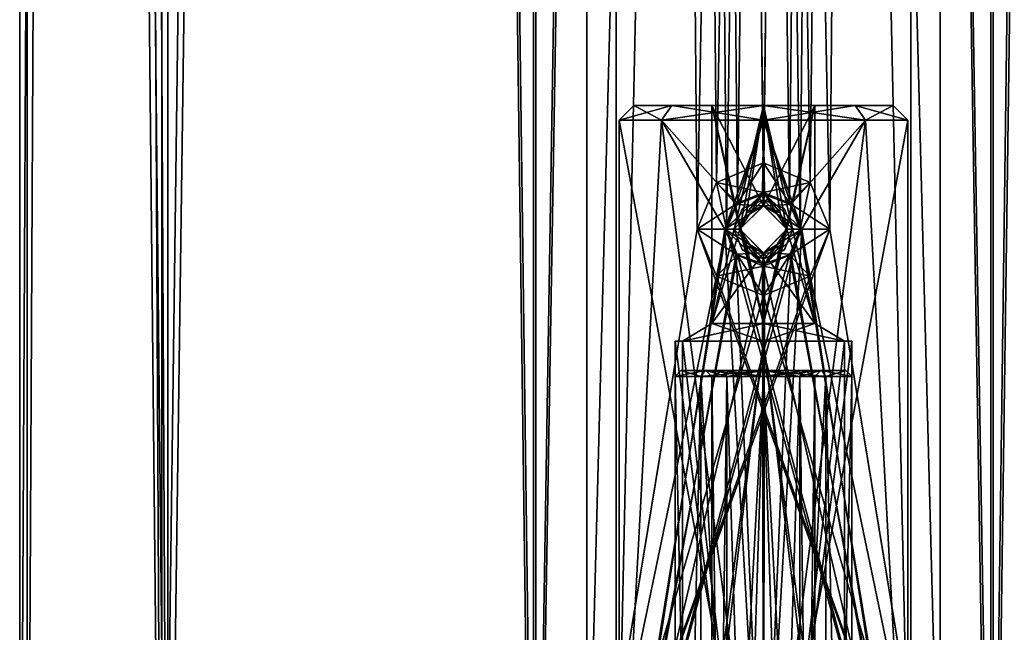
# Model space of a CAD drawing. Header units: millimetres. Extents: x -25 to 25, y -540 to 541.
# Tile 8 of 55: x -25 to 8, y -449 to -429. Entities that reach past the tile are written whole.
import ezdxf

# ---------------------------------------------------------------- set-up
doc = ezdxf.new("R2010")
doc.units = ezdxf.units.MM
doc.header["$LTSCALE"] = 33.374815
for name, color, linetype in [('10', 7, 'CONTINUOUS'), ('103', 7, 'CONTINUOUS'), ('104', 7, 'CONTINUOUS'), ('105', 7, 'CONTINUOUS'), ('106', 7, 'CONTINUOUS'), ('107', 7, 'CONTINUOUS'), ('112', 7, 'CONTINUOUS'), ('113', 7, 'CONTINUOUS'), ('114', 7, 'CONTINUOUS'), ('115', 7, 'CONTINUOUS'), ('13', 7, 'CONTINUOUS'), ('14', 7, 'CONTINUOUS'), ('17', 7, 'CONTINUOUS'), ('18', 7, 'CONTINUOUS'), ('2', 7, 'CONTINUOUS'), ('23', 7, 'CONTINUOUS'), ('24', 7, 'CONTINUOUS'), ('240', 7, 'CONTINUOUS'), ('241', 7, 'CONTINUOUS'), ('243', 7, 'CONTINUOUS'), ('244', 7, 'CONTINUOUS'), ('25', 7, 'CONTINUOUS'), ('26', 7, 'CONTINUOUS'), ('27', 7, 'CONTINUOUS'), ('28', 7, 'CONTINUOUS'), ('29', 7, 'CONTINUOUS'), ('3', 7, 'CONTINUOUS'), ('30', 7, 'CONTINUOUS'), ('31', 7, 'CONTINUOUS'), ('32', 7, 'CONTINUOUS'), ('33', 7, 'CONTINUOUS'), ('34', 7, 'CONTINUOUS'), ('35', 7, 'CONTINUOUS'), ('36', 7, 'CONTINUOUS'), ('37', 7, 'CONTINUOUS'), ('38', 7, 'CONTINUOUS'), ('39', 7, 'CONTINUOUS'), ('4', 7, 'CONTINUOUS'), ('40', 7, 'CONTINUOUS'), ('41', 7, 'CONTINUOUS'), ('42', 7, 'CONTINUOUS'), ('43', 7, 'CONTINUOUS'), ('44', 7, 'CONTINUOUS'), ('45', 7, 'CONTINUOUS'), ('46', 7, 'CONTINUOUS'), ('47', 7, 'CONTINUOUS'), ('48', 7, 'CONTINUOUS'), ('5', 7, 'CONTINUOUS'), ('7', 7, 'CONTINUOUS'), ('8', 7, 'CONTINUOUS'), ('9', 7, 'CONTINUOUS')]:
    doc.layers.add(name, color=color, linetype=linetype)

msp = doc.modelspace()

# ---------------------------------------------------------------- linework, layer by layer
at = {"layer": '10', "linetype": 'CONTINUOUS'}
for points in [[(-5, -458.5, -5), (5, 0, -5), (-5, 0, -5), (-5, -458.5, -5)], [(5, 0, -5), (-5, -458.5, -5), (-1.25, -435.7, -5), (5, 0, -5)], [(-0.884, -434.816, -5), (5, 0, -5), (-1.25, -435.7, -5), (-0.884, -434.816, -5)], [(0, -434.45, -5), (5, 0, -5), (-0.884, -434.816, -5), (0, -434.45, -5)], [(0.884, -434.816, -5), (5, 0, -5), (0, -434.45, -5), (0.884, -434.816, -5)], [(1.25, -435.7, -5), (5, 0, -5), (0.884, -434.816, -5), (1.25, -435.7, -5)], [(5, -458.5, -5), (5, 0, -5), (1.25, -435.7, -5), (5, -458.5, -5)], [(-5, -458.5, -5), (5, -458.5, -5), (1.25, -435.7, -5), (-5, -458.5, -5)], [(-5, -458.5, -5), (1.25, -435.7, -5), (0.884, -436.584, -5), (-5, -458.5, -5)], [(-1.25, -435.7, -5), (-5, -458.5, -5), (-0.884, -436.584, -5), (-1.25, -435.7, -5)], [(-0.884, -436.584, -5), (-5, -458.5, -5), (0, -436.95, -5), (-0.884, -436.584, -5)], [(0, -436.95, -5), (-5, -458.5, -5), (0.884, -436.584, -5), (0, -436.95, -5)]]:
    msp.add_3dface(points, dxfattribs=at)
at = {"layer": '103', "linetype": 'CONTINUOUS'}
for points in [[(-1.979, -440.5, -1.981), (-2.8, -440.5), (-1.379, -440.5, -1.378), (-1.979, -440.5, -1.981)], [(-2.8, -440.5), (-1.981, -440.5, 1.979), (-1.95, -440.5), (-2.8, -440.5)], [(-1.379, -440.5, -1.378), (-2.8, -440.5), (-1.95, -440.5), (-1.379, -440.5, -1.378)], [(0, -440.5, 2.8), (1.979, -440.5, 1.981), (-1.981, -440.5, 1.979), (0, -440.5, 2.8)], [(-1.981, -440.5, 1.979), (1.979, -440.5, 1.981), (0, -440.5, 1.95), (-1.981, -440.5, 1.979)], [(-1.95, -440.5), (-1.981, -440.5, 1.979), (-1.378, -440.5, 1.379), (-1.95, -440.5)], [(-1.378, -440.5, 1.379), (-1.981, -440.5, 1.979), (0, -440.5, 1.95), (-1.378, -440.5, 1.379)], [(0, -440.5, -2.8), (-1.979, -440.5, -1.981), (1.981, -440.5, -1.979), (0, -440.5, -2.8)], [(1.981, -440.5, -1.979), (-1.979, -440.5, -1.981), (0, -440.5, -1.95), (1.981, -440.5, -1.979)], [(0, -440.5, -1.95), (-1.979, -440.5, -1.981), (-1.379, -440.5, -1.378), (0, -440.5, -1.95)], [(1.378, -440.5, -1.379), (1.981, -440.5, -1.979), (0, -440.5, -1.95), (1.378, -440.5, -1.379)], [(0, -440.5, 1.95), (1.979, -440.5, 1.981), (1.379, -440.5, 1.378), (0, -440.5, 1.95)], [(1.95, -440.5), (1.981, -440.5, -1.979), (1.378, -440.5, -1.379), (1.95, -440.5)], [(1.979, -440.5, 1.981), (2.8, -440.5), (1.379, -440.5, 1.378), (1.979, -440.5, 1.981)], [(2.8, -440.5), (1.95, -440.5), (1.379, -440.5, 1.378), (2.8, -440.5)], [(2.8, -440.5), (1.981, -440.5, -1.979), (1.95, -440.5), (2.8, -440.5)]]:
    msp.add_3dface(points, dxfattribs=at)
at = {"layer": '104', "linetype": 'CONTINUOUS'}
for points in [[(-2.8, -440.5), (-1.979, -440.5, -1.981), (-3, -440.7), (-2.8, -440.5)], [(-3, -440.7), (-1.979, -440.5, -1.981), (-2.121, -440.7, -2.121), (-3, -440.7)], [(-1.979, -440.5, -1.981), (0, -440.5, -2.8), (-2.121, -440.7, -2.121), (-1.979, -440.5, -1.981)], [(-2.121, -440.7, -2.121), (0, -440.5, -2.8), (0, -440.7, -3), (-2.121, -440.7, -2.121)], [(0, -440.5, -2.8), (1.981, -440.5, -1.979), (0, -440.7, -3), (0, -440.5, -2.8)], [(0, -440.7, -3), (1.981, -440.5, -1.979), (2.121, -440.7, -2.121), (0, -440.7, -3)], [(1.981, -440.5, -1.979), (2.8, -440.5), (2.121, -440.7, -2.121), (1.981, -440.5, -1.979)], [(2.121, -440.7, -2.121), (2.8, -440.5), (3, -440.7), (2.121, -440.7, -2.121)]]:
    msp.add_3dface(points, dxfattribs=at)
at = {"layer": '105', "linetype": 'CONTINUOUS'}
for points in [[(-2.8, -440.5), (-3, -440.7), (-2.121, -440.7, 2.121), (-2.8, -440.5)], [(-1.981, -440.5, 1.979), (-2.8, -440.5), (-2.121, -440.7, 2.121), (-1.981, -440.5, 1.979)], [(0, -440.7, 3), (-1.981, -440.5, 1.979), (-2.121, -440.7, 2.121), (0, -440.7, 3)], [(0, -440.5, 2.8), (-1.981, -440.5, 1.979), (0, -440.7, 3), (0, -440.5, 2.8)], [(1.979, -440.5, 1.981), (0, -440.5, 2.8), (2.121, -440.7, 2.121), (1.979, -440.5, 1.981)], [(2.121, -440.7, 2.121), (0, -440.5, 2.8), (0, -440.7, 3), (2.121, -440.7, 2.121)], [(2.8, -440.5), (1.979, -440.5, 1.981), (3, -440.7), (2.8, -440.5)], [(3, -440.7), (1.979, -440.5, 1.981), (2.121, -440.7, 2.121), (3, -440.7)]]:
    msp.add_3dface(points, dxfattribs=at)
at = {"layer": '106', "linetype": 'CONTINUOUS'}
for points in [[(-2.121, -440.7, 2.121), (-3, -440.7), (-2.121, -480.3, 2.121), (-2.121, -440.7, 2.121)], [(-2.121, -480.3, 2.121), (-3, -440.7), (-3, -480.3), (-2.121, -480.3, 2.121)], [(0, -440.7, 3), (-2.121, -440.7, 2.121), (0, -480.3, 3), (0, -440.7, 3)], [(0, -480.3, 3), (-2.121, -440.7, 2.121), (-2.121, -480.3, 2.121), (0, -480.3, 3)], [(2.121, -440.7, 2.121), (0, -440.7, 3), (2.121, -480.3, 2.121), (2.121, -440.7, 2.121)], [(2.121, -480.3, 2.121), (0, -440.7, 3), (0, -480.3, 3), (2.121, -480.3, 2.121)], [(3, -440.7), (2.121, -440.7, 2.121), (3, -480.3), (3, -440.7)], [(3, -480.3), (2.121, -440.7, 2.121), (2.121, -480.3, 2.121), (3, -480.3)]]:
    msp.add_3dface(points, dxfattribs=at)
at = {"layer": '107', "linetype": 'CONTINUOUS'}
for points in [[(-3, -440.7), (-2.121, -440.7, -2.121), (-3, -480.3), (-3, -440.7)], [(-3, -480.3), (-2.121, -440.7, -2.121), (-2.121, -480.3, -2.121), (-3, -480.3)], [(-2.121, -440.7, -2.121), (0, -440.7, -3), (-2.121, -480.3, -2.121), (-2.121, -440.7, -2.121)], [(-2.121, -480.3, -2.121), (0, -440.7, -3), (0, -480.3, -3), (-2.121, -480.3, -2.121)], [(0, -440.7, -3), (2.121, -440.7, -2.121), (0, -480.3, -3), (0, -440.7, -3)], [(0, -480.3, -3), (2.121, -440.7, -2.121), (2.121, -480.3, -2.121), (0, -480.3, -3)], [(2.121, -440.7, -2.121), (3, -440.7), (2.121, -480.3, -2.121), (2.121, -440.7, -2.121)], [(3, -440.7), (3, -480.3), (2.121, -480.3, -2.121), (3, -440.7)]]:
    msp.add_3dface(points, dxfattribs=at)
at = {"layer": '112', "linetype": 'CONTINUOUS'}
for points in [[(-1.75, -480.3), (-1.237, -480.3, -1.237), (-1.75, -440.7), (-1.75, -480.3)], [(-1.75, -440.7), (-1.237, -480.3, -1.237), (-1.237, -440.7, -1.237), (-1.75, -440.7)], [(-1.237, -480.3, -1.237), (0, -480.3, -1.75), (-1.237, -440.7, -1.237), (-1.237, -480.3, -1.237)], [(0, -480.3, -1.75), (0, -440.7, -1.75), (-1.237, -440.7, -1.237), (0, -480.3, -1.75)], [(0, -480.3, -1.75), (1.237, -480.3, -1.237), (0, -440.7, -1.75), (0, -480.3, -1.75)], [(0, -440.7, -1.75), (1.237, -480.3, -1.237), (1.237, -440.7, -1.237), (0, -440.7, -1.75)], [(1.237, -480.3, -1.237), (1.75, -480.3), (1.237, -440.7, -1.237), (1.237, -480.3, -1.237)], [(1.237, -440.7, -1.237), (1.75, -480.3), (1.75, -440.7), (1.237, -440.7, -1.237)]]:
    msp.add_3dface(points, dxfattribs=at)
at = {"layer": '113', "linetype": 'CONTINUOUS'}
for points in [[(-1.379, -440.5, -1.378), (-1.95, -440.5), (-1.237, -440.7, -1.237), (-1.379, -440.5, -1.378)], [(-1.95, -440.5), (-1.75, -440.7), (-1.237, -440.7, -1.237), (-1.95, -440.5)], [(0, -440.5, -1.95), (-1.379, -440.5, -1.378), (0, -440.7, -1.75), (0, -440.5, -1.95)], [(0, -440.7, -1.75), (-1.379, -440.5, -1.378), (-1.237, -440.7, -1.237), (0, -440.7, -1.75)], [(1.378, -440.5, -1.379), (0, -440.5, -1.95), (1.237, -440.7, -1.237), (1.378, -440.5, -1.379)], [(0, -440.5, -1.95), (0, -440.7, -1.75), (1.237, -440.7, -1.237), (0, -440.5, -1.95)], [(1.378, -440.5, -1.379), (1.237, -440.7, -1.237), (1.75, -440.7), (1.378, -440.5, -1.379)], [(1.95, -440.5), (1.378, -440.5, -1.379), (1.75, -440.7), (1.95, -440.5)]]:
    msp.add_3dface(points, dxfattribs=at)
at = {"layer": '114', "linetype": 'CONTINUOUS'}
for points in [[(-1.95, -440.5), (-1.378, -440.5, 1.379), (-1.75, -440.7), (-1.95, -440.5)], [(-1.75, -440.7), (-1.378, -440.5, 1.379), (-1.237, -440.7, 1.237), (-1.75, -440.7)], [(-1.378, -440.5, 1.379), (0, -440.5, 1.95), (-1.237, -440.7, 1.237), (-1.378, -440.5, 1.379)], [(-1.237, -440.7, 1.237), (0, -440.5, 1.95), (0, -440.7, 1.75), (-1.237, -440.7, 1.237)], [(0, -440.5, 1.95), (1.379, -440.5, 1.378), (0, -440.7, 1.75), (0, -440.5, 1.95)], [(0, -440.7, 1.75), (1.379, -440.5, 1.378), (1.237, -440.7, 1.237), (0, -440.7, 1.75)], [(1.379, -440.5, 1.378), (1.95, -440.5), (1.237, -440.7, 1.237), (1.379, -440.5, 1.378)], [(1.95, -440.5), (1.75, -440.7), (1.237, -440.7, 1.237), (1.95, -440.5)]]:
    msp.add_3dface(points, dxfattribs=at)
at = {"layer": '115', "linetype": 'CONTINUOUS'}
for points in [[(-1.237, -480.3, 1.237), (-1.75, -480.3), (-1.237, -440.7, 1.237), (-1.237, -480.3, 1.237)], [(-1.75, -480.3), (-1.75, -440.7), (-1.237, -440.7, 1.237), (-1.75, -480.3)], [(0, -480.3, 1.75), (-1.237, -480.3, 1.237), (0, -440.7, 1.75), (0, -480.3, 1.75)], [(-1.237, -480.3, 1.237), (-1.237, -440.7, 1.237), (0, -440.7, 1.75), (-1.237, -480.3, 1.237)], [(1.237, -480.3, 1.237), (0, -480.3, 1.75), (1.237, -440.7, 1.237), (1.237, -480.3, 1.237)], [(0, -480.3, 1.75), (0, -440.7, 1.75), (1.237, -440.7, 1.237), (0, -480.3, 1.75)], [(1.75, -480.3), (1.237, -480.3, 1.237), (1.75, -440.7), (1.75, -480.3)], [(1.75, -440.7), (1.237, -480.3, 1.237), (1.237, -440.7, 1.237), (1.75, -440.7)]]:
    msp.add_3dface(points, dxfattribs=at)
at = {"layer": '13', "linetype": 'CONTINUOUS'}
for points in [[(-1.591, -434.109, -6), (0, -433.45, -6), (-0.884, -434.816, -5), (-1.591, -434.109, -6)], [(0, -433.45, -6), (0, -434.45, -5), (-0.884, -434.816, -5), (0, -433.45, -6)], [(0, -433.45, -6), (1.591, -434.109, -6), (0, -434.45, -5), (0, -433.45, -6)], [(-2.25, -435.7, -6), (-1.591, -434.109, -6), (-1.25, -435.7, -5), (-2.25, -435.7, -6)], [(-1.591, -434.109, -6), (-0.884, -434.816, -5), (-1.25, -435.7, -5), (-1.591, -434.109, -6)], [(1.591, -434.109, -6), (0.884, -434.816, -5), (0, -434.45, -5), (1.591, -434.109, -6)], [(1.591, -434.109, -6), (2.25, -435.7, -6), (0.884, -434.816, -5), (1.591, -434.109, -6)], [(2.25, -435.7, -6), (1.25, -435.7, -5), (0.884, -434.816, -5), (2.25, -435.7, -6)]]:
    msp.add_3dface(points, dxfattribs=at)
at = {"layer": '14', "linetype": 'CONTINUOUS'}
for points in [[(-1.591, -437.291, -6), (-2.25, -435.7, -6), (-0.884, -436.584, -5), (-1.591, -437.291, -6)], [(-2.25, -435.7, -6), (-1.25, -435.7, -5), (-0.884, -436.584, -5), (-2.25, -435.7, -6)], [(1.25, -435.7, -5), (1.591, -437.291, -6), (0.884, -436.584, -5), (1.25, -435.7, -5)], [(2.25, -435.7, -6), (1.591, -437.291, -6), (1.25, -435.7, -5), (2.25, -435.7, -6)], [(-1.591, -437.291, -6), (-0.884, -436.584, -5), (0, -436.95, -5), (-1.591, -437.291, -6)], [(1.591, -437.291, -6), (0, -437.95, -6), (0.884, -436.584, -5), (1.591, -437.291, -6)], [(0, -437.95, -6), (0, -436.95, -5), (0.884, -436.584, -5), (0, -437.95, -6)], [(0, -437.95, -6), (-1.591, -437.291, -6), (0, -436.95, -5), (0, -437.95, -6)]]:
    msp.add_3dface(points, dxfattribs=at)
at = {"layer": '17', "linetype": 'CONTINUOUS'}
for points in [[(0, -433.45, 6), (-1.591, -434.109, 6), (0, -434.45, 5), (0, -433.45, 6)], [(1.591, -434.109, 6), (0, -433.45, 6), (0.884, -434.816, 5), (1.591, -434.109, 6)], [(0, -433.45, 6), (0, -434.45, 5), (0.884, -434.816, 5), (0, -433.45, 6)], [(-1.591, -434.109, 6), (-2.25, -435.7, 6), (-0.884, -434.816, 5), (-1.591, -434.109, 6)], [(-1.591, -434.109, 6), (-0.884, -434.816, 5), (0, -434.45, 5), (-1.591, -434.109, 6)], [(1.591, -434.109, 6), (0.884, -434.816, 5), (1.25, -435.7, 5), (1.591, -434.109, 6)], [(2.25, -435.7, 6), (1.591, -434.109, 6), (1.25, -435.7, 5), (2.25, -435.7, 6)], [(-2.25, -435.7, 6), (-1.25, -435.7, 5), (-0.884, -434.816, 5), (-2.25, -435.7, 6)]]:
    msp.add_3dface(points, dxfattribs=at)
at = {"layer": '18', "linetype": 'CONTINUOUS'}
for points in [[(-2.25, -435.7, 6), (-1.591, -437.291, 6), (-1.25, -435.7, 5), (-2.25, -435.7, 6)], [(-1.25, -435.7, 5), (-1.591, -437.291, 6), (-0.884, -436.584, 5), (-1.25, -435.7, 5)], [(1.591, -437.291, 6), (2.25, -435.7, 6), (0.884, -436.584, 5), (1.591, -437.291, 6)], [(2.25, -435.7, 6), (1.25, -435.7, 5), (0.884, -436.584, 5), (2.25, -435.7, 6)], [(-1.591, -437.291, 6), (0, -437.95, 6), (-0.884, -436.584, 5), (-1.591, -437.291, 6)], [(0, -437.95, 6), (0, -436.95, 5), (-0.884, -436.584, 5), (0, -437.95, 6)], [(1.591, -437.291, 6), (0.884, -436.584, 5), (0, -436.95, 5), (1.591, -437.291, 6)], [(0, -437.95, 6), (1.591, -437.291, 6), (0, -436.95, 5), (0, -437.95, 6)]]:
    msp.add_3dface(points, dxfattribs=at)
at = {"layer": '2', "linetype": 'CONTINUOUS'}
for points in [[(6, -458.5, -6), (6, 0, -6), (6, -458.5, 6), (6, -458.5, -6)], [(6, -458.5, 6), (6, 0, -6), (6, 0, 6), (6, -458.5, 6)]]:
    msp.add_3dface(points, dxfattribs=at)
at = {"layer": '23', "linetype": 'CONTINUOUS'}
for points in [[(-4.9, -458.5), (0, -458.5, 4.9), (-4.9, -432), (-4.9, -458.5)], [(-4.9, -432), (0, -458.5, 4.9), (-3.465, -432, 3.465), (-4.9, -432)], [(-3.465, -432, 3.465), (0, -458.5, 4.9), (-1.307, -435.7, 4.723), (-3.465, -432, 3.465)], [(0, -432, 4.9), (-3.465, -432, 3.465), (-0.93, -434.857, 4.811), (0, -432, 4.9)], [(-3.465, -432, 3.465), (-1.307, -435.7, 4.723), (-0.93, -434.857, 4.811), (-3.465, -432, 3.465)], [(0.031, -434.5, 4.9), (0, -432, 4.9), (-0.93, -434.857, 4.811), (0.031, -434.5, 4.9)], [(3.465, -432, 3.465), (0, -432, 4.9), (1.307, -435.7, 4.723), (3.465, -432, 3.465)], [(1.307, -435.7, 4.723), (0, -432, 4.9), (0.031, -434.5, 4.9), (1.307, -435.7, 4.723)], [(4.9, -458.5), (3.465, -432, 3.465), (1.307, -435.7, 4.723), (4.9, -458.5)], [(3.465, -432, 3.465), (4.9, -458.5), (4.9, -432), (3.465, -432, 3.465)], [(-1.307, -435.7, 4.723), (0, -458.5, 4.9), (-0.031, -436.9, 4.9), (-1.307, -435.7, 4.723)], [(0.93, -436.543, 4.811), (4.9, -458.5), (1.307, -435.7, 4.723), (0.93, -436.543, 4.811)], [(-0.031, -436.9, 4.9), (0, -458.5, 4.9), (0.93, -436.543, 4.811), (-0.031, -436.9, 4.9)], [(0, -458.5, 4.9), (4.9, -458.5), (0.93, -436.543, 4.811), (0, -458.5, 4.9)]]:
    msp.add_3dface(points, dxfattribs=at)
at = {"layer": '24', "linetype": 'CONTINUOUS'}
for points in [[(-4.9, -432), (-3.465, -432, 3.465), (-4.4, -431.5), (-4.9, -432)], [(-4.4, -431.5), (-3.465, -432, 3.465), (-3.112, -431.5, 3.111), (-4.4, -431.5)], [(-3.465, -432, 3.465), (0, -432, 4.9), (-3.112, -431.5, 3.111), (-3.465, -432, 3.465)], [(0, -432, 4.9), (0, -431.5, 4.4), (-3.112, -431.5, 3.111), (0, -432, 4.9)], [(0, -432, 4.9), (3.465, -432, 3.465), (0, -431.5, 4.4), (0, -432, 4.9)], [(0, -431.5, 4.4), (3.465, -432, 3.465), (3.111, -431.5, 3.112), (0, -431.5, 4.4)], [(3.465, -432, 3.465), (4.9, -432), (3.111, -431.5, 3.112), (3.465, -432, 3.465)], [(3.111, -431.5, 3.112), (4.9, -432), (4.4, -431.5), (3.111, -431.5, 3.112)]]:
    msp.add_3dface(points, dxfattribs=at)
at = {"layer": '240', "linetype": 'CONTINUOUS'}
for points in [[(-20.225, -469.5, 14.695), (-25, -469.5, 0), (-20.225, 470.5, 14.695), (-20.225, -469.5, 14.695)], [(-20.225, 470.5, 14.695), (-25, -469.5, 0), (-25, 0.5, 0), (-20.225, 470.5, 14.695)], [(-7.725, -469.5, 23.777), (-20.225, -469.5, 14.695), (-7.725, 470.5, 23.777), (-7.725, -469.5, 23.777)], [(-20.225, -469.5, 14.695), (-20.225, 470.5, 14.695), (-7.725, 470.5, 23.777), (-20.225, -469.5, 14.695)], [(7.726, -469.5, 23.776), (-7.725, -469.5, 23.777), (7.725, 470.5, 23.776), (7.726, -469.5, 23.776)], [(-7.725, -469.5, 23.777), (-7.725, 470.5, 23.777), (7.725, 470.5, 23.776), (-7.725, -469.5, 23.777)], [(7.726, -469.5, 23.776), (7.725, 470.5, 23.776), (20.225, 470.5, 14.695), (7.726, -469.5, 23.776)], [(20.225, -469.5, 14.695), (7.726, -469.5, 23.776), (20.225, 470.5, 14.695), (20.225, -469.5, 14.695)]]:
    msp.add_3dface(points, dxfattribs=at)
at = {"layer": '241', "linetype": 'CONTINUOUS'}
for points in [[(-25, 470.5, 0), (-20.225, -469.5, -14.695), (-20.225, 470.5, -14.695), (-25, 470.5, 0)], [(-20.225, -469.5, -14.695), (-25, 470.5, 0), (-25, 0.5, 0), (-20.225, -469.5, -14.695)], [(-20.225, -469.5, -14.695), (-7.726, -469.5, -23.776), (-20.225, 470.5, -14.695), (-20.225, -469.5, -14.695)], [(-7.726, -469.5, -23.776), (-7.725, 470.5, -23.776), (-20.225, 470.5, -14.695), (-7.726, -469.5, -23.776)], [(-7.726, -469.5, -23.776), (7.725, -469.5, -23.777), (-7.725, 470.5, -23.776), (-7.726, -469.5, -23.776)], [(7.725, -469.5, -23.777), (7.725, 470.5, -23.777), (-7.725, 470.5, -23.776), (7.725, -469.5, -23.777)], [(7.725, -469.5, -23.777), (20.225, -469.5, -14.695), (7.725, 470.5, -23.777), (7.725, -469.5, -23.777)], [(20.225, -469.5, -14.695), (20.225, 470.5, -14.695), (7.725, 470.5, -23.777), (20.225, -469.5, -14.695)], [(-25, -469.5, 0), (-20.225, -469.5, -14.695), (-25, 0.5, 0), (-25, -469.5, 0)]]:
    msp.add_3dface(points, dxfattribs=at)
at = {"layer": '243', "linetype": 'CONTINUOUS'}
for points in [[(-20.428, -469.5, -14.842), (-25.25, -469.5, 0), (-20.428, 470.5, -14.842), (-20.428, -469.5, -14.842)], [(-20.428, 470.5, -14.842), (-25.25, -469.5, 0), (-25.25, 0.5, 0), (-20.428, 470.5, -14.842)], [(-7.803, -469.5, -24.014), (-20.428, -469.5, -14.842), (-7.803, 470.5, -24.014), (-7.803, -469.5, -24.014)], [(-7.803, 470.5, -24.014), (-20.428, -469.5, -14.842), (-20.428, 470.5, -14.842), (-7.803, 470.5, -24.014)], [(7.802, -469.5, -24.014), (-7.803, -469.5, -24.014), (7.802, 470.5, -24.014), (7.802, -469.5, -24.014)], [(7.802, 470.5, -24.014), (-7.803, -469.5, -24.014), (-7.803, 470.5, -24.014), (7.802, 470.5, -24.014)], [(20.427, -469.5, -14.842), (7.802, -469.5, -24.014), (20.427, 470.5, -14.842), (20.427, -469.5, -14.842)], [(20.427, 470.5, -14.842), (7.802, -469.5, -24.014), (7.802, 470.5, -24.014), (20.427, 470.5, -14.842)]]:
    msp.add_3dface(points, dxfattribs=at)
at = {"layer": '244', "linetype": 'CONTINUOUS'}
for points in [[(-20.427, -469.5, 14.842), (-25.25, 470.5, 0), (-25.25, 0.5, 0), (-20.427, -469.5, 14.842)], [(-25.25, 470.5, 0), (-20.427, -469.5, 14.842), (-20.427, 470.5, 14.842), (-25.25, 470.5, 0)], [(-20.427, -469.5, 14.842), (-7.802, -469.5, 24.014), (-20.427, 470.5, 14.842), (-20.427, -469.5, 14.842)], [(-20.427, 470.5, 14.842), (-7.802, -469.5, 24.014), (-7.802, 470.5, 24.014), (-20.427, 470.5, 14.842)], [(-7.802, -469.5, 24.014), (7.803, -469.5, 24.014), (-7.802, 470.5, 24.014), (-7.802, -469.5, 24.014)], [(-7.802, 470.5, 24.014), (7.803, -469.5, 24.014), (7.803, 470.5, 24.014), (-7.802, 470.5, 24.014)], [(7.803, -469.5, 24.014), (20.428, -469.5, 14.842), (7.803, 470.5, 24.014), (7.803, -469.5, 24.014)], [(7.803, 470.5, 24.014), (20.428, -469.5, 14.842), (20.428, 470.5, 14.842), (7.803, 470.5, 24.014)], [(-25.25, -469.5, 0), (-20.427, -469.5, 14.842), (-25.25, 0.5, 0), (-25.25, -469.5, 0)]]:
    msp.add_3dface(points, dxfattribs=at)
at = {"layer": '25', "linetype": 'CONTINUOUS'}
for points in [[(-4.4, -431.5), (-3.112, -431.5, 3.111), (-1.75, -431.5), (-4.4, -431.5)], [(-3.111, -431.5, -3.112), (-4.4, -431.5), (3.112, -431.5, -3.111), (-3.111, -431.5, -3.112)], [(3.112, -431.5, -3.111), (-4.4, -431.5), (-0.001, -431.5, -1.75), (3.112, -431.5, -3.111)], [(-0.001, -431.5, -1.75), (-4.4, -431.5), (-1.75, -431.5), (-0.001, -431.5, -1.75)], [(0, -431.5, 4.4), (3.111, -431.5, 3.112), (-3.112, -431.5, 3.111), (0, -431.5, 4.4)], [(3.111, -431.5, 3.112), (4.4, -431.5), (-3.112, -431.5, 3.111), (3.111, -431.5, 3.112)], [(-3.112, -431.5, 3.111), (4.4, -431.5), (0.001, -431.5, 1.75), (-3.112, -431.5, 3.111)], [(-1.75, -431.5), (-3.112, -431.5, 3.111), (0.001, -431.5, 1.75), (-1.75, -431.5)], [(0, -431.5, -4.4), (-3.111, -431.5, -3.112), (3.112, -431.5, -3.111), (0, -431.5, -4.4)], [(1.75, -431.5), (3.112, -431.5, -3.111), (-0.001, -431.5, -1.75), (1.75, -431.5)], [(4.4, -431.5), (1.75, -431.5), (0.001, -431.5, 1.75), (4.4, -431.5)], [(4.4, -431.5), (3.112, -431.5, -3.111), (1.75, -431.5), (4.4, -431.5)]]:
    msp.add_3dface(points, dxfattribs=at)
at = {"layer": '26', "linetype": 'CONTINUOUS'}
for points in [[(-0.001, -431.5, -1.75), (-1.75, -431.5), (-0.001, -434.9, -1.75), (-0.001, -431.5, -1.75)], [(-1.75, -431.5), (-0.8, -435.7, -1.556), (-0.001, -434.9, -1.75), (-1.75, -431.5)], [(-0.8, -435.7, -1.556), (-1.75, -431.5), (0, -438.899, -1.75), (-0.8, -435.7, -1.556)], [(0, -438.899, -1.75), (-1.75, -431.5), (-1.75, -438.899), (0, -438.899, -1.75)], [(1.75, -431.5), (-0.001, -431.5, -1.75), (1.75, -438.899), (1.75, -431.5)], [(-0.001, -431.5, -1.75), (-0.001, -434.9, -1.75), (0.574, -435.142, -1.653), (-0.001, -431.5, -1.75)], [(-0.001, -431.5, -1.75), (0.574, -435.142, -1.653), (0.8, -435.7, -1.556), (-0.001, -431.5, -1.75)], [(-0.001, -431.5, -1.75), (0.8, -435.7, -1.556), (1.75, -438.899), (-0.001, -431.5, -1.75)], [(-0.574, -436.257, -1.653), (-0.8, -435.7, -1.556), (0, -438.899, -1.75), (-0.574, -436.257, -1.653)], [(0.8, -435.7, -1.556), (0.001, -436.5, -1.75), (1.75, -438.899), (0.8, -435.7, -1.556)], [(0.001, -436.5, -1.75), (-0.574, -436.257, -1.653), (0, -438.899, -1.75), (0.001, -436.5, -1.75)], [(1.75, -438.899), (0.001, -436.5, -1.75), (0, -438.899, -1.75), (1.75, -438.899)]]:
    msp.add_3dface(points, dxfattribs=at)
at = {"layer": '27', "linetype": 'CONTINUOUS'}
for points in [[(-1.75, -431.5), (0.001, -431.5, 1.75), (-1.75, -438.899), (-1.75, -431.5)], [(-1.75, -438.899), (0.001, -431.5, 1.75), (-0.8, -435.7, 1.556), (-1.75, -438.899)], [(-0.8, -435.7, 1.556), (0.001, -431.5, 1.75), (-0.574, -435.142, 1.653), (-0.8, -435.7, 1.556)], [(-0.574, -435.142, 1.653), (0.001, -431.5, 1.75), (0.001, -434.9, 1.75), (-0.574, -435.142, 1.653)], [(1.75, -431.5), (1.75, -438.899), (0, -438.899, 1.75), (1.75, -431.5)], [(1.75, -431.5), (0, -438.899, 1.75), (0.8, -435.7, 1.556), (1.75, -431.5)], [(0.001, -431.5, 1.75), (1.75, -431.5), (0.001, -434.9, 1.75), (0.001, -431.5, 1.75)], [(1.75, -431.5), (0.8, -435.7, 1.556), (0.001, -434.9, 1.75), (1.75, -431.5)], [(-0.001, -436.5, 1.75), (-1.75, -438.899), (-0.8, -435.7, 1.556), (-0.001, -436.5, 1.75)], [(0.8, -435.7, 1.556), (0, -438.899, 1.75), (0.574, -436.257, 1.653), (0.8, -435.7, 1.556)], [(0, -438.899, 1.75), (-1.75, -438.899), (-0.001, -436.5, 1.75), (0, -438.899, 1.75)], [(0.574, -436.257, 1.653), (0, -438.899, 1.75), (-0.001, -436.5, 1.75), (0.574, -436.257, 1.653)]]:
    msp.add_3dface(points, dxfattribs=at)
at = {"layer": '28', "linetype": 'CONTINUOUS'}
for points in [[(-1.75, -438.899), (0, -438.899, 1.75), (-2.75, -439.5), (-1.75, -438.899)], [(-2.75, -439.5), (0, -438.899, 1.75), (0, -439.5, 2.75), (-2.75, -439.5)], [(0, -438.899, 1.75), (1.75, -438.899), (0, -439.5, 2.75), (0, -438.899, 1.75)], [(0, -439.5, 2.75), (1.75, -438.899), (2.75, -439.5), (0, -439.5, 2.75)]]:
    msp.add_3dface(points, dxfattribs=at)
at = {"layer": '29', "linetype": 'CONTINUOUS'}
for points in [[(-1.75, -438.899), (-2.75, -439.5), (0, -439.5, -2.75), (-1.75, -438.899)], [(0, -438.899, -1.75), (-1.75, -438.899), (0, -439.5, -2.75), (0, -438.899, -1.75)], [(1.75, -438.899), (0, -438.899, -1.75), (2.75, -439.5), (1.75, -438.899)], [(2.75, -439.5), (0, -438.899, -1.75), (0, -439.5, -2.75), (2.75, -439.5)]]:
    msp.add_3dface(points, dxfattribs=at)
at = {"layer": '3', "linetype": 'CONTINUOUS'}
for points in [[(6, 0, -6), (6, -458.5, -6), (-6, 0, -6), (6, 0, -6)], [(-6, 0, -6), (6, -458.5, -6), (2.25, -435.7, -6), (-6, 0, -6)], [(-6, -458.5, -6), (-6, 0, -6), (-2.25, -435.7, -6), (-6, -458.5, -6)], [(-2.25, -435.7, -6), (-6, 0, -6), (-1.591, -434.109, -6), (-2.25, -435.7, -6)], [(-1.591, -434.109, -6), (-6, 0, -6), (0, -433.45, -6), (-1.591, -434.109, -6)], [(0, -433.45, -6), (-6, 0, -6), (1.591, -434.109, -6), (0, -433.45, -6)], [(1.591, -434.109, -6), (-6, 0, -6), (2.25, -435.7, -6), (1.591, -434.109, -6)], [(6, -458.5, -6), (-6, -458.5, -6), (-2.25, -435.7, -6), (6, -458.5, -6)], [(6, -458.5, -6), (-2.25, -435.7, -6), (-1.591, -437.291, -6), (6, -458.5, -6)], [(2.25, -435.7, -6), (6, -458.5, -6), (1.591, -437.291, -6), (2.25, -435.7, -6)], [(0, -437.95, -6), (6, -458.5, -6), (-1.591, -437.291, -6), (0, -437.95, -6)], [(1.591, -437.291, -6), (6, -458.5, -6), (0, -437.95, -6), (1.591, -437.291, -6)]]:
    msp.add_3dface(points, dxfattribs=at)
at = {"layer": '30', "linetype": 'CONTINUOUS'}
for points in [[(-2.75, -462.5), (0, -462.5, -2.75), (-2.75, -439.5), (-2.75, -462.5)], [(-2.75, -439.5), (0, -462.5, -2.75), (0, -439.5, -2.75), (-2.75, -439.5)], [(0, -462.5, -2.75), (2.75, -462.5), (0, -439.5, -2.75), (0, -462.5, -2.75)], [(2.75, -462.5), (2.75, -439.5), (0, -439.5, -2.75), (2.75, -462.5)]]:
    msp.add_3dface(points, dxfattribs=at)
at = {"layer": '31', "linetype": 'CONTINUOUS'}
for points in [[(0, -462.5, 2.75), (-2.75, -462.5), (0, -439.5, 2.75), (0, -462.5, 2.75)], [(-2.75, -462.5), (-2.75, -439.5), (0, -439.5, 2.75), (-2.75, -462.5)], [(2.75, -462.5), (0, -462.5, 2.75), (2.75, -439.5), (2.75, -462.5)], [(0, -462.5, 2.75), (0, -439.5, 2.75), (2.75, -439.5), (0, -462.5, 2.75)]]:
    msp.add_3dface(points, dxfattribs=at)
at = {"layer": '32', "linetype": 'CONTINUOUS'}
for points in [[(-0.001, -436.5, 1.75), (-0.8, -435.7, 1.556), (-0.557, -436.274, 4.422), (-0.001, -436.5, 1.75)], [(-0.557, -436.274, 4.422), (-0.8, -435.7, 1.556), (-0.8, -435.7, 4.337), (-0.557, -436.274, 4.422)], [(0.8, -435.7, 4.337), (0.574, -436.257, 1.653), (0.01, -436.5, 4.5), (0.8, -435.7, 4.337)], [(0.8, -435.7, 1.556), (0.574, -436.257, 1.653), (0.8, -435.7, 4.337), (0.8, -435.7, 1.556)], [(0.01, -436.5, 4.5), (-0.001, -436.5, 1.75), (-0.557, -436.274, 4.422), (0.01, -436.5, 4.5)], [(0.574, -436.257, 1.653), (-0.001, -436.5, 1.75), (0.01, -436.5, 4.5), (0.574, -436.257, 1.653)]]:
    msp.add_3dface(points, dxfattribs=at)
at = {"layer": '33', "linetype": 'CONTINUOUS'}
for points in [[(-1.307, -435.7, 4.723), (-0.031, -436.9, 4.9), (-0.8, -435.7, 4.337), (-1.307, -435.7, 4.723)], [(-0.031, -436.9, 4.9), (-0.557, -436.274, 4.422), (-0.8, -435.7, 4.337), (-0.031, -436.9, 4.9)], [(0.93, -436.543, 4.811), (1.307, -435.7, 4.723), (0.01, -436.5, 4.5), (0.93, -436.543, 4.811)], [(1.307, -435.7, 4.723), (0.8, -435.7, 4.337), (0.01, -436.5, 4.5), (1.307, -435.7, 4.723)], [(-0.031, -436.9, 4.9), (0.01, -436.5, 4.5), (-0.557, -436.274, 4.422), (-0.031, -436.9, 4.9)], [(-0.031, -436.9, 4.9), (0.93, -436.543, 4.811), (0.01, -436.5, 4.5), (-0.031, -436.9, 4.9)]]:
    msp.add_3dface(points, dxfattribs=at)
at = {"layer": '34', "linetype": 'CONTINUOUS'}
for points in [[(0.031, -434.5, 4.9), (-0.93, -434.857, 4.811), (-0.01, -434.9, 4.5), (0.031, -434.5, 4.9)], [(0.557, -435.126, 4.422), (0.031, -434.5, 4.9), (-0.01, -434.9, 4.5), (0.557, -435.126, 4.422)], [(1.307, -435.7, 4.723), (0.031, -434.5, 4.9), (0.8, -435.7, 4.337), (1.307, -435.7, 4.723)], [(0.8, -435.7, 4.337), (0.031, -434.5, 4.9), (0.557, -435.126, 4.422), (0.8, -435.7, 4.337)], [(-0.93, -434.857, 4.811), (-1.307, -435.7, 4.723), (-0.01, -434.9, 4.5), (-0.93, -434.857, 4.811)], [(-1.307, -435.7, 4.723), (-0.8, -435.7, 4.337), (-0.01, -434.9, 4.5), (-1.307, -435.7, 4.723)]]:
    msp.add_3dface(points, dxfattribs=at)
at = {"layer": '35', "linetype": 'CONTINUOUS'}
for points in [[(-0.8, -435.7, 4.337), (-0.574, -435.142, 1.653), (-0.01, -434.9, 4.5), (-0.8, -435.7, 4.337)], [(-0.8, -435.7, 1.556), (-0.574, -435.142, 1.653), (-0.8, -435.7, 4.337), (-0.8, -435.7, 1.556)], [(-0.574, -435.142, 1.653), (0.001, -434.9, 1.75), (-0.01, -434.9, 4.5), (-0.574, -435.142, 1.653)], [(0.001, -434.9, 1.75), (0.557, -435.126, 4.422), (-0.01, -434.9, 4.5), (0.001, -434.9, 1.75)], [(0.001, -434.9, 1.75), (0.8, -435.7, 1.556), (0.557, -435.126, 4.422), (0.001, -434.9, 1.75)], [(0.8, -435.7, 1.556), (0.8, -435.7, 4.337), (0.557, -435.126, 4.422), (0.8, -435.7, 1.556)]]:
    msp.add_3dface(points, dxfattribs=at)
at = {"layer": '36', "linetype": 'CONTINUOUS'}
for points in [[(-0.01, -436.5, -4.5), (-0.8, -435.7, -4.337), (-0.574, -436.257, -1.653), (-0.01, -436.5, -4.5)], [(-0.8, -435.7, -4.337), (-0.8, -435.7, -1.556), (-0.574, -436.257, -1.653), (-0.8, -435.7, -4.337)], [(0.8, -435.7, -1.556), (0.557, -436.274, -4.422), (0.001, -436.5, -1.75), (0.8, -435.7, -1.556)], [(0.8, -435.7, -4.337), (0.557, -436.274, -4.422), (0.8, -435.7, -1.556), (0.8, -435.7, -4.337)], [(0.001, -436.5, -1.75), (-0.01, -436.5, -4.5), (-0.574, -436.257, -1.653), (0.001, -436.5, -1.75)], [(0.557, -436.274, -4.422), (-0.01, -436.5, -4.5), (0.001, -436.5, -1.75), (0.557, -436.274, -4.422)]]:
    msp.add_3dface(points, dxfattribs=at)
at = {"layer": '37', "linetype": 'CONTINUOUS'}
for points in [[(-0.93, -436.543, -4.811), (-1.307, -435.7, -4.723), (-0.01, -436.5, -4.5), (-0.93, -436.543, -4.811)], [(-0.01, -436.5, -4.5), (-1.307, -435.7, -4.723), (-0.8, -435.7, -4.337), (-0.01, -436.5, -4.5)], [(1.307, -435.7, -4.723), (0.031, -436.9, -4.9), (0.8, -435.7, -4.337), (1.307, -435.7, -4.723)], [(0.8, -435.7, -4.337), (0.031, -436.9, -4.9), (0.557, -436.274, -4.422), (0.8, -435.7, -4.337)], [(0.031, -436.9, -4.9), (-0.93, -436.543, -4.811), (-0.01, -436.5, -4.5), (0.031, -436.9, -4.9)], [(0.557, -436.274, -4.422), (0.031, -436.9, -4.9), (-0.01, -436.5, -4.5), (0.557, -436.274, -4.422)]]:
    msp.add_3dface(points, dxfattribs=at)
at = {"layer": '38', "linetype": 'CONTINUOUS'}
for points in [[(-4.9, -458.5), (-4.9, -432), (-3.465, -432, -3.465), (-4.9, -458.5)], [(-4.9, -458.5), (-3.465, -432, -3.465), (-1.307, -435.7, -4.723), (-4.9, -458.5)], [(-3.465, -432, -3.465), (0, -432, -4.9), (-1.307, -435.7, -4.723), (-3.465, -432, -3.465)], [(-1.307, -435.7, -4.723), (0, -432, -4.9), (-0.031, -434.5, -4.9), (-1.307, -435.7, -4.723)], [(-0.031, -434.5, -4.9), (0, -432, -4.9), (0.93, -434.857, -4.811), (-0.031, -434.5, -4.9)], [(4.9, -458.5), (0, -458.5, -4.9), (4.9, -432), (4.9, -458.5)], [(4.9, -432), (0, -458.5, -4.9), (3.465, -432, -3.465), (4.9, -432)], [(3.465, -432, -3.465), (0, -458.5, -4.9), (1.307, -435.7, -4.723), (3.465, -432, -3.465)], [(0, -432, -4.9), (3.465, -432, -3.465), (0.93, -434.857, -4.811), (0, -432, -4.9)], [(3.465, -432, -3.465), (1.307, -435.7, -4.723), (0.93, -434.857, -4.811), (3.465, -432, -3.465)], [(-0.93, -436.543, -4.811), (-4.9, -458.5), (-1.307, -435.7, -4.723), (-0.93, -436.543, -4.811)], [(1.307, -435.7, -4.723), (0, -458.5, -4.9), (0.031, -436.9, -4.9), (1.307, -435.7, -4.723)], [(0, -458.5, -4.9), (-4.9, -458.5), (-0.93, -436.543, -4.811), (0, -458.5, -4.9)], [(0.031, -436.9, -4.9), (0, -458.5, -4.9), (-0.93, -436.543, -4.811), (0.031, -436.9, -4.9)]]:
    msp.add_3dface(points, dxfattribs=at)
at = {"layer": '39', "linetype": 'CONTINUOUS'}
for points in [[(-4.9, -432), (-4.4, -431.5), (-3.111, -431.5, -3.112), (-4.9, -432)], [(-4.9, -432), (-3.111, -431.5, -3.112), (-3.465, -432, -3.465), (-4.9, -432)], [(-3.111, -431.5, -3.112), (0, -431.5, -4.4), (-3.465, -432, -3.465), (-3.111, -431.5, -3.112)], [(-3.465, -432, -3.465), (0, -431.5, -4.4), (0, -432, -4.9), (-3.465, -432, -3.465)], [(0, -431.5, -4.4), (3.112, -431.5, -3.111), (0, -432, -4.9), (0, -431.5, -4.4)], [(0, -432, -4.9), (3.112, -431.5, -3.111), (3.465, -432, -3.465), (0, -432, -4.9)], [(3.112, -431.5, -3.111), (4.4, -431.5), (3.465, -432, -3.465), (3.112, -431.5, -3.111)], [(4.4, -431.5), (4.9, -432), (3.465, -432, -3.465), (4.4, -431.5)]]:
    msp.add_3dface(points, dxfattribs=at)
at = {"layer": '4', "linetype": 'CONTINUOUS'}
for points in [[(-6, 0, -6), (-6, -458.5, -6), (-6, 0, 6), (-6, 0, -6)], [(-6, 0, 6), (-6, -458.5, -6), (-6, -458.5, 6), (-6, 0, 6)]]:
    msp.add_3dface(points, dxfattribs=at)
at = {"layer": '40', "linetype": 'CONTINUOUS'}
for points in [[(-1.307, -435.7, -4.723), (-0.031, -434.5, -4.9), (-0.8, -435.7, -4.337), (-1.307, -435.7, -4.723)], [(-0.8, -435.7, -4.337), (-0.031, -434.5, -4.9), (-0.557, -435.126, -4.422), (-0.8, -435.7, -4.337)], [(-0.557, -435.126, -4.422), (-0.031, -434.5, -4.9), (0.01, -434.9, -4.5), (-0.557, -435.126, -4.422)], [(-0.031, -434.5, -4.9), (0.93, -434.857, -4.811), (0.01, -434.9, -4.5), (-0.031, -434.5, -4.9)], [(0.93, -434.857, -4.811), (1.307, -435.7, -4.723), (0.01, -434.9, -4.5), (0.93, -434.857, -4.811)], [(1.307, -435.7, -4.723), (0.8, -435.7, -4.337), (0.01, -434.9, -4.5), (1.307, -435.7, -4.723)]]:
    msp.add_3dface(points, dxfattribs=at)
at = {"layer": '41', "linetype": 'CONTINUOUS'}
for points in [[(-0.8, -435.7, -1.556), (-0.557, -435.126, -4.422), (-0.001, -434.9, -1.75), (-0.8, -435.7, -1.556)], [(-0.8, -435.7, -4.337), (-0.557, -435.126, -4.422), (-0.8, -435.7, -1.556), (-0.8, -435.7, -4.337)], [(-0.557, -435.126, -4.422), (0.01, -434.9, -4.5), (-0.001, -434.9, -1.75), (-0.557, -435.126, -4.422)], [(-0.001, -434.9, -1.75), (0.01, -434.9, -4.5), (0.574, -435.142, -1.653), (-0.001, -434.9, -1.75)], [(0.01, -434.9, -4.5), (0.8, -435.7, -4.337), (0.574, -435.142, -1.653), (0.01, -434.9, -4.5)], [(0.574, -435.142, -1.653), (0.8, -435.7, -4.337), (0.8, -435.7, -1.556), (0.574, -435.142, -1.653)]]:
    msp.add_3dface(points, dxfattribs=at)
at = {"layer": '42', "linetype": 'CONTINUOUS'}
for points in [[(-3, -439.5), (0, -439.5, 3), (-3, -462.5), (-3, -439.5)], [(-3, -462.5), (0, -439.5, 3), (0, -462.5, 3), (-3, -462.5)], [(0, -439.5, 3), (3, -439.5), (0, -462.5, 3), (0, -439.5, 3)], [(0, -462.5, 3), (3, -439.5), (3, -462.5), (0, -462.5, 3)]]:
    msp.add_3dface(points, dxfattribs=at)
at = {"layer": '43', "linetype": 'CONTINUOUS'}
for points in [[(-3, -439.5), (-3, -462.5), (0, -462.5, -3), (-3, -439.5)], [(-3, -439.5), (0, -462.5, -3), (0, -439.5, -3), (-3, -439.5)], [(3, -462.5), (3, -439.5), (0, -439.5, -3), (3, -462.5)], [(0, -462.5, -3), (3, -462.5), (0, -439.5, -3), (0, -462.5, -3)]]:
    msp.add_3dface(points, dxfattribs=at)
at = {"layer": '44', "linetype": 'CONTINUOUS'}
for points in [[(0, -439.5, 3), (-3, -439.5), (-2.75, -439.5), (0, -439.5, 3)], [(-3, -439.5), (0, -439.5, -3), (-2.75, -439.5), (-3, -439.5)], [(0, -439.5, 2.75), (0, -439.5, 3), (-2.75, -439.5), (0, -439.5, 2.75)], [(-2.75, -439.5), (0, -439.5, -3), (0, -439.5, -2.75), (-2.75, -439.5)], [(3, -439.5), (0, -439.5, 3), (2.75, -439.5), (3, -439.5)], [(0, -439.5, -3), (3, -439.5), (2.75, -439.5), (0, -439.5, -3)], [(2.75, -439.5), (0, -439.5, 3), (0, -439.5, 2.75), (2.75, -439.5)], [(0, -439.5, -3), (2.75, -439.5), (0, -439.5, -2.75), (0, -439.5, -3)]]:
    msp.add_3dface(points, dxfattribs=at)
at = {"layer": '45', "linetype": 'CONTINUOUS'}
for points in [[(-1, -435.7, 4.797), (-0.706, -436.408, 4.849), (-1, -435.7, 1.436), (-1, -435.7, 4.797)], [(-1, -435.7, 1.436), (-0.706, -436.408, 4.849), (-0.722, -436.392, 1.594), (-1, -435.7, 1.436)], [(1, -435.7, 1.436), (0.003, -436.7, 1.75), (1, -435.7, 4.797), (1, -435.7, 1.436)], [(1, -435.7, 4.797), (0.003, -436.7, 1.75), (0.708, -436.406, 4.849), (1, -435.7, 4.797)], [(-0.706, -436.408, 4.849), (0, -436.7, 4.9), (-0.722, -436.392, 1.594), (-0.706, -436.408, 4.849)], [(-0.722, -436.392, 1.594), (0, -436.7, 4.9), (0.003, -436.7, 1.75), (-0.722, -436.392, 1.594)], [(0.003, -436.7, 1.75), (0, -436.7, 4.9), (0.708, -436.406, 4.849), (0.003, -436.7, 1.75)]]:
    msp.add_3dface(points, dxfattribs=at)
at = {"layer": '46', "linetype": 'CONTINUOUS'}
for points in [[(-1, -435.7, 4.797), (-1, -435.7, 1.436), (-0.001, -434.7, 1.75), (-1, -435.7, 4.797)], [(-1, -435.7, 4.797), (-0.001, -434.7, 1.75), (-0.708, -434.994, 4.849), (-1, -435.7, 4.797)], [(-0.001, -434.7, 1.75), (0, -434.7, 4.9), (-0.708, -434.994, 4.849), (-0.001, -434.7, 1.75)], [(1, -435.7, 1.436), (0, -434.7, 4.9), (-0.001, -434.7, 1.75), (1, -435.7, 1.436)], [(0, -434.7, 4.9), (1, -435.7, 1.436), (0.706, -434.992, 4.849), (0, -434.7, 4.9)], [(1, -435.7, 1.436), (1, -435.7, 4.797), (0.706, -434.992, 4.849), (1, -435.7, 1.436)]]:
    msp.add_3dface(points, dxfattribs=at)
at = {"layer": '47', "linetype": 'CONTINUOUS'}
for points in [[(-1, -435.7, -4.797), (-1, -435.7, -1.436), (-0.003, -436.7, -1.75), (-1, -435.7, -4.797)], [(-0.708, -436.406, -4.849), (-1, -435.7, -4.797), (-0.003, -436.7, -1.75), (-0.708, -436.406, -4.849)], [(1, -435.7, -4.797), (0.706, -436.408, -4.849), (1, -435.7, -1.436), (1, -435.7, -4.797)], [(1, -435.7, -1.436), (0.706, -436.408, -4.849), (0.722, -436.392, -1.594), (1, -435.7, -1.436)], [(0, -436.7, -4.9), (-0.708, -436.406, -4.849), (-0.003, -436.7, -1.75), (0, -436.7, -4.9)], [(0.722, -436.392, -1.594), (0, -436.7, -4.9), (-0.003, -436.7, -1.75), (0.722, -436.392, -1.594)], [(0.706, -436.408, -4.849), (0, -436.7, -4.9), (0.722, -436.392, -1.594), (0.706, -436.408, -4.849)]]:
    msp.add_3dface(points, dxfattribs=at)
at = {"layer": '48', "linetype": 'CONTINUOUS'}
for points in [[(0.001, -434.7, -1.75), (-1, -435.7, -1.436), (0, -434.7, -4.9), (0.001, -434.7, -1.75)], [(0, -434.7, -4.9), (-1, -435.7, -1.436), (-0.706, -434.992, -4.849), (0, -434.7, -4.9)], [(0.708, -434.994, -4.849), (0.001, -434.7, -1.75), (0, -434.7, -4.9), (0.708, -434.994, -4.849)], [(1, -435.7, -4.797), (1, -435.7, -1.436), (0.001, -434.7, -1.75), (1, -435.7, -4.797)], [(1, -435.7, -4.797), (0.001, -434.7, -1.75), (0.708, -434.994, -4.849), (1, -435.7, -4.797)], [(-1, -435.7, -1.436), (-1, -435.7, -4.797), (-0.706, -434.992, -4.849), (-1, -435.7, -1.436)]]:
    msp.add_3dface(points, dxfattribs=at)
at = {"layer": '5', "linetype": 'CONTINUOUS'}
for points in [[(6, 0, 6), (-6, 0, 6), (-6, -458.5, 6), (6, 0, 6)], [(6, 0, 6), (-6, -458.5, 6), (-2.25, -435.7, 6), (6, 0, 6)], [(-1.591, -434.109, 6), (6, 0, 6), (-2.25, -435.7, 6), (-1.591, -434.109, 6)], [(0, -433.45, 6), (6, 0, 6), (-1.591, -434.109, 6), (0, -433.45, 6)], [(1.591, -434.109, 6), (6, 0, 6), (0, -433.45, 6), (1.591, -434.109, 6)], [(2.25, -435.7, 6), (6, 0, 6), (1.591, -434.109, 6), (2.25, -435.7, 6)], [(6, -458.5, 6), (6, 0, 6), (2.25, -435.7, 6), (6, -458.5, 6)], [(-6, -458.5, 6), (6, -458.5, 6), (2.25, -435.7, 6), (-6, -458.5, 6)], [(-6, -458.5, 6), (2.25, -435.7, 6), (1.591, -437.291, 6), (-6, -458.5, 6)], [(-2.25, -435.7, 6), (-6, -458.5, 6), (-1.591, -437.291, 6), (-2.25, -435.7, 6)], [(-1.591, -437.291, 6), (-6, -458.5, 6), (0, -437.95, 6), (-1.591, -437.291, 6)], [(0, -437.95, 6), (-6, -458.5, 6), (1.591, -437.291, 6), (0, -437.95, 6)]]:
    msp.add_3dface(points, dxfattribs=at)
at = {"layer": '7', "linetype": 'CONTINUOUS'}
for points in [[(5, -458.5, -5), (5, -458.5, 5), (5, 0, 5), (5, -458.5, -5)], [(5, -458.5, -5), (5, 0, 5), (5, 0, -5), (5, -458.5, -5)]]:
    msp.add_3dface(points, dxfattribs=at)
at = {"layer": '8', "linetype": 'CONTINUOUS'}
for points in [[(5, 0, 5), (5, -458.5, 5), (-5, 0, 5), (5, 0, 5)], [(-5, 0, 5), (5, -458.5, 5), (1.25, -435.7, 5), (-5, 0, 5)], [(-5, -458.5, 5), (-5, 0, 5), (-1.25, -435.7, 5), (-5, -458.5, 5)], [(-1.25, -435.7, 5), (-5, 0, 5), (-0.884, -434.816, 5), (-1.25, -435.7, 5)], [(-0.884, -434.816, 5), (-5, 0, 5), (0, -434.45, 5), (-0.884, -434.816, 5)], [(0, -434.45, 5), (-5, 0, 5), (0.884, -434.816, 5), (0, -434.45, 5)], [(0.884, -434.816, 5), (-5, 0, 5), (1.25, -435.7, 5), (0.884, -434.816, 5)], [(5, -458.5, 5), (-5, -458.5, 5), (-1.25, -435.7, 5), (5, -458.5, 5)], [(5, -458.5, 5), (-1.25, -435.7, 5), (-0.884, -436.584, 5), (5, -458.5, 5)], [(1.25, -435.7, 5), (5, -458.5, 5), (0.884, -436.584, 5), (1.25, -435.7, 5)], [(0, -436.95, 5), (5, -458.5, 5), (-0.884, -436.584, 5), (0, -436.95, 5)], [(0.884, -436.584, 5), (5, -458.5, 5), (0, -436.95, 5), (0.884, -436.584, 5)]]:
    msp.add_3dface(points, dxfattribs=at)
at = {"layer": '9', "linetype": 'CONTINUOUS'}
for points in [[(-5, -458.5, 5), (-5, -458.5, -5), (-5, 0, -5), (-5, -458.5, 5)], [(-5, 0, 5), (-5, -458.5, 5), (-5, 0, -5), (-5, 0, 5)]]:
    msp.add_3dface(points, dxfattribs=at)

doc.saveas('drawing.dxf')
